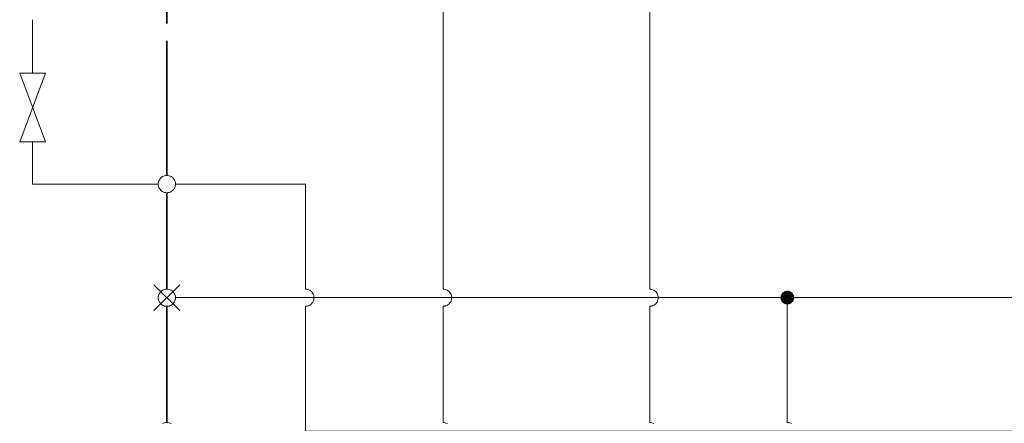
# Model space of a CAD drawing. Header units: millimetres. Extents: x 0 to 203, y 0 to 47.
# Tile 160 of 196: x 140.43 to 144.92, y 32.02 to 33.86. Entities that reach past the tile are written whole.
import ezdxf

# ---------------------------------------------------------------- set-up
doc = ezdxf.new("R2010")
doc.units = ezdxf.units.MM
doc.layers.add('PDF_Geomertry', color=7, linetype='Continuous')
doc.layers.add('PDF_Solid Fills', color=7, linetype='Continuous')

msp = doc.modelspace()

# ---------------------------------------------------------------- hatches: boundary and pattern name
at = {"layer": 'PDF_Solid Fills', "transparency": 33554559}
for points in [[(143.931, 32.591), (143.8999, 32.5951), (143.9004, 32.5985)], [(143.931, 32.591), (143.8999, 32.591), (143.8999, 32.5951)], [(143.931, 32.591), (143.9004, 32.5985), (143.9018, 32.6026)], [(143.931, 32.591), (143.9018, 32.6026), (143.904, 32.6063)], [(143.931, 32.591), (143.904, 32.6063), (143.906, 32.6096)], [(143.931, 32.591), (143.906, 32.6096), (143.9088, 32.6132)], [(143.931, 32.591), (143.9088, 32.6132), (143.9115, 32.616)], [(143.931, 32.591), (143.9115, 32.616), (143.9152, 32.6179)], [(143.931, 32.591), (143.9152, 32.6179), (143.9193, 32.6201)], [(143.931, 32.591), (143.9193, 32.6201), (143.9227, 32.6207)], [(143.931, 32.591), (143.9227, 32.6207), (143.9268, 32.6221)], [(143.931, 32.591), (143.9268, 32.6221), (143.931, 32.6221)], [(143.931, 32.591), (143.9352, 32.6221), (143.9393, 32.6207)], [(143.931, 32.591), (143.931, 32.6221), (143.9352, 32.6221)], [(143.931, 32.591), (143.9393, 32.6207), (143.9429, 32.6201)], [(143.931, 32.591), (143.9429, 32.6201), (143.9471, 32.6179)], [(143.931, 32.591), (143.9471, 32.6179), (143.9504, 32.616)], [(143.931, 32.591), (143.9504, 32.616), (143.9532, 32.6132)], [(143.931, 32.591), (143.9532, 32.6132), (143.956, 32.6096)], [(143.931, 32.591), (143.956, 32.6096), (143.9582, 32.6063)], [(143.931, 32.591), (143.9582, 32.6063), (143.9602, 32.6026)], [(143.931, 32.591), (143.9602, 32.6026), (143.9615, 32.5985)], [(143.931, 32.591), (143.9615, 32.5985), (143.9624, 32.5951)], [(143.931, 32.591), (143.9624, 32.5951), (143.9624, 32.591)], [(143.931, 32.591), (143.8999, 32.5868), (143.8999, 32.591)], [(143.931, 32.591), (143.9004, 32.5826), (143.8999, 32.5868)], [(143.931, 32.591), (143.9018, 32.5785), (143.9004, 32.5826)], [(143.931, 32.591), (143.904, 32.5749), (143.9018, 32.5785)], [(143.931, 32.591), (143.906, 32.5715), (143.904, 32.5749)], [(143.931, 32.591), (143.9088, 32.5688), (143.906, 32.5715)], [(143.931, 32.591), (143.9115, 32.566), (143.9088, 32.5688)], [(143.931, 32.591), (143.9152, 32.5637), (143.9115, 32.566)], [(143.931, 32.591), (143.9193, 32.5618), (143.9152, 32.5637)], [(143.931, 32.591), (143.9227, 32.5604), (143.9193, 32.5618)], [(143.931, 32.591), (143.9268, 32.5596), (143.9227, 32.5604)], [(143.931, 32.591), (143.931, 32.5596), (143.9268, 32.5596)], [(143.931, 32.591), (143.9352, 32.5596), (143.931, 32.5596)], [(143.931, 32.591), (143.9393, 32.5604), (143.9352, 32.5596)], [(143.931, 32.591), (143.9429, 32.5618), (143.9393, 32.5604)], [(143.931, 32.591), (143.9471, 32.5637), (143.9429, 32.5618)], [(143.931, 32.591), (143.9504, 32.566), (143.9471, 32.5637)], [(143.931, 32.591), (143.9532, 32.5688), (143.9504, 32.566)], [(143.931, 32.591), (143.956, 32.5715), (143.9532, 32.5688)], [(143.931, 32.591), (143.9582, 32.5749), (143.956, 32.5715)], [(143.931, 32.591), (143.9602, 32.5785), (143.9582, 32.5749)], [(143.931, 32.591), (143.9615, 32.5826), (143.9602, 32.5785)], [(143.931, 32.591), (143.9624, 32.5868), (143.9615, 32.5826)], [(143.931, 32.591), (143.9624, 32.591), (143.9624, 32.5868)]]:
    msp.add_hatch(color=256, dxfattribs=at).paths.add_polyline_path(points)

# ---------------------------------------------------------------- linework, layer by layer
at = {"layer": 'PDF_Geomertry', "lineweight": 15}
for points in [[(142.3596, 34.2526), (142.3596, 32.6299), (142.3643, 32.6299), (142.3693, 32.6285), (142.374, 32.6271), (142.379, 32.6249), (142.3832, 32.6221), (142.3874, 32.6187), (142.3907, 32.6146), (142.3935, 32.6104), (142.3957, 32.6054), (142.3971, 32.6007), (142.3985, 32.5957), (142.3985, 32.591), (142.3985, 32.5854), (142.3971, 32.5804), (142.3957, 32.5757), (142.3935, 32.5707), (142.3907, 32.5665), (142.3874, 32.5632), (142.3832, 32.5596), (142.379, 32.5568), (142.374, 32.5549), (142.3693, 32.5526), (142.3643, 32.5521), (142.3596, 32.5513), (142.3643, 32.5521), (142.3693, 32.5526), (142.374, 32.5549), (142.379, 32.5568), (142.3832, 32.5596), (142.3874, 32.5632), (142.3907, 32.5665), (142.3935, 32.5707), (142.3957, 32.5757), (142.3971, 32.5804), (142.3985, 32.5854), (142.3985, 32.591), (142.3985, 32.5957), (142.3971, 32.6007), (142.3957, 32.6054), (142.3935, 32.6104), (142.3907, 32.6146), (142.3874, 32.6187), (142.3832, 32.6221), (142.379, 32.6249), (142.374, 32.6271), (142.3693, 32.6285), (142.3643, 32.6299), (142.3596, 32.6299)], [(143.3027, 34.2526), (143.3027, 32.6299), (143.3074, 32.6299), (143.3124, 32.6285), (143.3171, 32.6271), (143.3221, 32.6249), (143.3263, 32.6221), (143.3304, 32.6187), (143.3338, 32.6146), (143.3365, 32.6104), (143.3388, 32.6054), (143.3402, 32.6007), (143.3415, 32.5957), (143.3415, 32.591), (143.3415, 32.5854), (143.3402, 32.5804), (143.3388, 32.5757), (143.3365, 32.5707), (143.3338, 32.5665), (143.3304, 32.5632), (143.3263, 32.5596), (143.3221, 32.5568), (143.3171, 32.5549), (143.3124, 32.5526), (143.3074, 32.5521), (143.3027, 32.5513), (143.3074, 32.5521), (143.3124, 32.5526), (143.3171, 32.5549), (143.3221, 32.5568), (143.3263, 32.5596), (143.3304, 32.5632), (143.3338, 32.5665), (143.3365, 32.5707), (143.3388, 32.5757), (143.3402, 32.5804), (143.3415, 32.5854), (143.3415, 32.591), (143.3415, 32.5957), (143.3402, 32.6007), (143.3388, 32.6054), (143.3365, 32.6104), (143.3338, 32.6146), (143.3304, 32.6187), (143.3263, 32.6221), (143.3221, 32.6249), (143.3171, 32.6271), (143.3124, 32.6285), (143.3074, 32.6299), (143.3027, 32.6299)], [(140.4852, 33.8596), (140.4852, 33.6165)], [(141.0588, 33.1096), (140.4852, 33.1096), (140.4852, 33.3021)], [(141.1374, 33.1096), (141.731, 33.1096), (141.731, 32.6299), (141.736, 32.6299), (141.7407, 32.6285), (141.7457, 32.6271), (141.7504, 32.6249), (141.7546, 32.6221), (141.7588, 32.6187), (141.7615, 32.6146), (141.7652, 32.6104), (141.7671, 32.6054), (141.7685, 32.6007), (141.7699, 32.5957), (141.7699, 32.591), (141.7699, 32.5854), (141.7685, 32.5804), (141.7671, 32.5757), (141.7652, 32.5707), (141.7615, 32.5665), (141.7588, 32.5632), (141.7546, 32.5596), (141.7504, 32.5568), (141.7457, 32.5549), (141.7407, 32.5526), (141.736, 32.5521), (141.731, 32.5513), (141.736, 32.5521), (141.7407, 32.5526), (141.7457, 32.5549), (141.7504, 32.5568), (141.7546, 32.5596), (141.7588, 32.5632), (141.7615, 32.5665), (141.7652, 32.5707), (141.7671, 32.5757), (141.7685, 32.5804), (141.7699, 32.5854), (141.7699, 32.591), (141.7699, 32.5957), (141.7685, 32.6007), (141.7671, 32.6054), (141.7652, 32.6104), (141.7615, 32.6146), (141.7588, 32.6187), (141.7546, 32.6221), (141.7504, 32.6249), (141.7457, 32.6271), (141.7407, 32.6285), (141.736, 32.6299), (141.731, 32.6299)], [(141.0393, 32.5318), (141.1568, 32.6499)], [(141.1568, 32.5318), (141.0393, 32.6499)], [(141.1374, 32.591), (143.931, 32.591), (147.7657, 32.591), (151.1254, 32.591), (152.3277, 32.591), (155.6282, 32.591), (157.3374, 32.591), (157.6518, 32.591), (157.9657, 32.591), (158.7165, 32.591)], [(141.731, 32.5513), (141.731, 31.9818), (145.5657, 31.9818), (148.9249, 31.9818), (148.9249, 31.5415), (148.9249, 30.5985), (148.9249, 29.6554), (149.9463, 29.6554), (149.9463, 29.8132), (149.9463, 29.8915)], [(142.379, 32.016), (142.374, 32.0179), (142.3693, 32.0193), (142.3643, 32.0207), (142.3596, 32.0207), (142.3596, 32.5513)], [(143.3221, 32.016), (143.3171, 32.0179), (143.3124, 32.0193), (143.3074, 32.0207), (143.3027, 32.0207), (143.3027, 32.5513)], [(143.931, 32.0207), (143.931, 32.591)], [(141.1179, 32.016), (141.1129, 32.0179), (141.1082, 32.0193), (141.1032, 32.0207), (141.0985, 32.0207), (141.0929, 32.0207), (141.0879, 32.0193), (141.0832, 32.0179), (141.0782, 32.016)], [(142.3596, 32.0207), (142.3643, 32.0207), (142.3693, 32.0193), (142.374, 32.0179), (142.379, 32.016)], [(143.3027, 32.0207), (143.3074, 32.0207), (143.3124, 32.0193), (143.3171, 32.0179), (143.3221, 32.016)], [(143.9504, 32.016), (143.9463, 32.0179), (143.9415, 32.0193), (143.936, 32.0207), (143.931, 32.0207), (143.936, 32.0207), (143.9415, 32.0193), (143.9463, 32.0179), (143.9504, 32.016)]]:
    msp.add_lwpolyline(points, dxfattribs=at)
at = {"layer": 'PDF_Geomertry', "lineweight": 35}
for points in [[(141.0985, 33.8424), (141.0985, 33.9604)], [(141.0985, 33.1485), (141.0985, 33.7632)], [(141.0985, 32.6299), (141.0985, 33.0701)], [(141.0985, 32.0207), (141.0985, 32.5513)]]:
    msp.add_lwpolyline(points, dxfattribs=at)
at = {"layer": 'PDF_Geomertry', "lineweight": 15}
for points in [[(140.4263, 33.3021), (140.5443, 33.6165), (140.4263, 33.6165), (140.5443, 33.3021), (140.4263, 33.3021)], [(141.1374, 33.1096), (141.1374, 33.1146), (141.136, 33.1193), (141.1346, 33.1243), (141.1324, 33.129), (141.129, 33.1332), (141.1263, 33.1374), (141.1221, 33.141), (141.1179, 33.1437), (141.1129, 33.1457), (141.1082, 33.1471), (141.1032, 33.1485), (141.0985, 33.1485), (141.0929, 33.1485), (141.0879, 33.1471), (141.0832, 33.1457), (141.0782, 33.1437), (141.074, 33.141), (141.0707, 33.1374), (141.0671, 33.1332), (141.0643, 33.129), (141.0615, 33.1243), (141.0602, 33.1193), (141.0588, 33.1146), (141.0588, 33.1096), (141.0588, 33.104), (141.0602, 33.0993), (141.0615, 33.0943), (141.0643, 33.0896), (141.0671, 33.0854), (141.0707, 33.0818), (141.074, 33.0785), (141.0782, 33.0757), (141.0832, 33.0729), (141.0879, 33.0715), (141.0929, 33.0707), (141.0985, 33.0701), (141.1032, 33.0707), (141.1082, 33.0715), (141.1129, 33.0729), (141.1179, 33.0757), (141.1221, 33.0785), (141.1263, 33.0818), (141.129, 33.0854), (141.1324, 33.0896), (141.1346, 33.0943), (141.136, 33.0993), (141.1374, 33.104), (141.1374, 33.1096)], [(141.1374, 32.591), (141.1374, 32.5957), (141.136, 32.6007), (141.1346, 32.6054), (141.1324, 32.6104), (141.129, 32.6146), (141.1263, 32.6187), (141.1221, 32.6221), (141.1179, 32.6249), (141.1129, 32.6271), (141.1082, 32.6285), (141.1032, 32.6299), (141.0985, 32.6299), (141.0929, 32.6299), (141.0879, 32.6285), (141.0832, 32.6271), (141.0782, 32.6249), (141.074, 32.6221), (141.0707, 32.6187), (141.0671, 32.6146), (141.0643, 32.6104), (141.0615, 32.6054), (141.0602, 32.6007), (141.0588, 32.5957), (141.0588, 32.591), (141.0588, 32.5854), (141.0602, 32.5804), (141.0615, 32.5757), (141.0643, 32.5707), (141.0671, 32.5665), (141.0707, 32.5632), (141.074, 32.5596), (141.0782, 32.5568), (141.0832, 32.5549), (141.0879, 32.5526), (141.0929, 32.5521), (141.0985, 32.5513), (141.1032, 32.5521), (141.1082, 32.5526), (141.1129, 32.5549), (141.1179, 32.5568), (141.1221, 32.5596), (141.1263, 32.5632), (141.129, 32.5665), (141.1324, 32.5707), (141.1346, 32.5757), (141.136, 32.5804), (141.1374, 32.5854), (141.1374, 32.591)]]:
    msp.add_lwpolyline(points, close=True, dxfattribs=at)
at = {"layer": 'PDF_Geomertry', "lineweight": 0}
msp.add_lwpolyline([(143.9152, 32.591), (143.9157, 32.5888), (143.9157, 32.5868), (143.9165, 32.5846), (143.9171, 32.5826), (143.9185, 32.5813), (143.9199, 32.5799), (143.9213, 32.5785), (143.9235, 32.5771), (143.9249, 32.5763), (143.9268, 32.5757), (143.929, 32.5749), (143.931, 32.5749), (143.9332, 32.5749), (143.9352, 32.5757), (143.9374, 32.5763), (143.9388, 32.5771), (143.9407, 32.5785), (143.9421, 32.5799), (143.9435, 32.5813), (143.9449, 32.5826), (143.9457, 32.5846), (143.9463, 32.5868), (143.9463, 32.5888), (143.9471, 32.591), (143.9463, 32.5929), (143.9463, 32.5951), (143.9457, 32.5965), (143.9449, 32.5985), (143.9435, 32.6007), (143.9421, 32.6021), (143.9407, 32.6035), (143.9388, 32.604), (143.9374, 32.6054), (143.9352, 32.6063), (143.9332, 32.6063), (143.931, 32.6063), (143.929, 32.6063), (143.9268, 32.6063), (143.9249, 32.6054), (143.9235, 32.604), (143.9213, 32.6035), (143.9199, 32.6021), (143.9185, 32.6007), (143.9171, 32.5985), (143.9165, 32.5965), (143.9157, 32.5951), (143.9157, 32.5929), (143.9152, 32.591)], close=True, dxfattribs=at)

doc.saveas('drawing.dxf')
